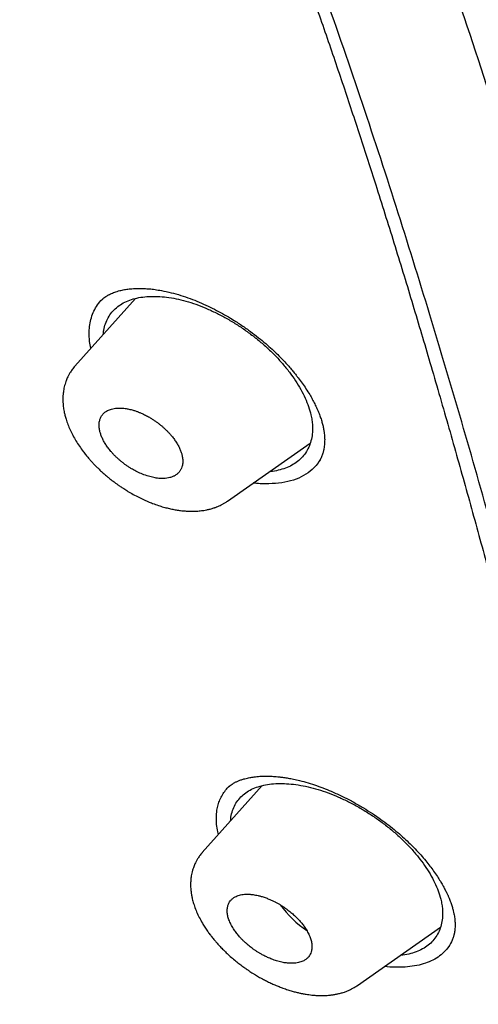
# Model space of a CAD drawing. Header units: millimetres. Extents: x 8 to 601, y 12 to 948.
# Tile 31 of 125: x 529 to 538, y 346 to 365. Entities that reach past the tile are written whole.
import ezdxf

# ---------------------------------------------------------------- set-up
doc = ezdxf.new("R2010")
doc.units = ezdxf.units.MM

msp = doc.modelspace()

# ---------------------------------------------------------------- linework, layer by layer
at = {"color": 7, "linetype": 'Continuous', "lineweight": 30}
for p, q in [((531.035, 359.298), (529.876, 358.005)), ((530.408, 359.284), (530.399, 359.276)), ((530.431, 359.306), (530.444, 359.317)), ((529.877, 358.004), (529.88, 358.008)), ((532.797, 355.424), (534.375, 356.529)), ((532.796, 355.426), (532.795, 355.425)), ((533.459, 349.986), (532.311, 348.706)), ((532.822, 349.965), (532.812, 349.957)), ((535.28, 346.167), (536.866, 347.277)), ((535.279, 346.169), (535.277, 346.168))]:
    msp.add_line(p, q, dxfattribs=at)
msp.add_arc((535.444, 348.888), 2.022, 215.7406, 235.8937, dxfattribs=at)
for points, knots in [([(546.31, 319.917), (546.414, 320.603), (546.621, 321.969), (546.63, 324.249), (546.489, 326.623), (546.21, 329.082), (545.791, 331.861), (545.206, 334.973), (544.448, 338.418), (543.505, 342.325), (542.383, 346.691), (541.162, 351.491), (539.875, 356.343), (538.436, 361.307), (537.042, 365.565), (535.764, 369.067), (534.688, 371.764), (533.463, 374.538), (532.048, 377.395), (530.493, 380.167), (528.807, 382.82), (527.026, 385.31), (525.063, 387.733), (522.988, 390.04), (520.858, 392.223), (518.345, 394.629), (515.447, 397.208), (512.175, 399.906), (508.912, 402.43), (505.667, 404.796), (502.447, 406.995), (499.265, 409.024), (496.13, 410.904), (493.032, 412.693), (489.945, 414.469), (486.867, 416.174), (483.815, 417.75), (480.813, 419.147), (477.885, 420.345), (475.044, 421.346), (472.303, 422.114), (469.989, 422.546), (468.089, 422.689), (466.567, 422.614), (465.194, 422.297), (464.031, 421.679), (463.132, 420.734), (462.45, 419.448), (461.999, 417.891), (461.884, 416.638), (461.829, 416.041)], [0, 0, 0, 0, 0.019898, 0.0396, 0.059164, 0.078622, 0.098012, 0.12334, 0.148581, 0.17373, 0.20787, 0.241963, 0.276211, 0.310624, 0.345209, 0.362608, 0.380134, 0.39781, 0.415671, 0.433755, 0.448995, 0.464411, 0.479836, 0.49507, 0.51012, 0.525029, 0.547188, 0.569187, 0.591087, 0.612948, 0.634795, 0.656565, 0.678193, 0.699626, 0.721058, 0.742686, 0.764457, 0.7863, 0.808166, 0.830063, 0.852062, 0.874222, 0.88913, 0.904182, 0.919413, 0.934843, 0.95025, 0.965501, 0.983579, 1, 1, 1, 1]), ([(544.101, 319.878), (544.186, 320.426), (544.357, 321.522), (544.405, 323.329), (544.343, 325.217), (544.175, 327.181), (543.925, 329.2), (543.545, 331.658), (542.994, 334.581), (542.241, 337.983), (541.364, 341.596), (540.38, 345.404), (539.346, 349.383), (538.284, 353.383), (537.143, 357.436), (535.878, 361.565), (534.681, 365.084), (533.614, 367.955), (532.744, 370.143), (531.787, 372.367), (530.725, 374.631), (529.537, 376.933), (528.317, 379.071), (527.089, 381.024), (525.891, 382.779), (524.595, 384.513), (523.059, 386.396), (521.273, 388.395), (519.254, 390.481), (517.052, 392.606), (514.679, 394.755), (512.145, 396.911), (509.6, 398.956), (507.056, 400.902), (504.307, 402.905), (501.364, 404.924), (498.239, 406.927), (495.143, 408.789), (492.07, 410.567), (489.007, 412.327), (485.964, 414.006), (482.962, 415.547), (480.214, 416.816), (477.723, 417.839), (475.479, 418.657), (473.301, 419.335), (471.201, 419.853), (469.312, 420.167), (467.644, 420.277), (466.197, 420.191), (465.011, 419.908), (464.08, 419.45), (463.376, 418.869), (462.806, 418.135), (462.314, 417.174), (461.937, 415.959), (461.7, 414.479), (461.609, 412.881), (461.637, 411.193), (461.761, 409.436), (462.028, 407.026), (462.513, 403.918), (463.277, 400.079), (464.173, 396.167), (465.154, 392.214), (466.166, 388.247), (467.144, 384.488), (468.132, 380.902), (469.144, 377.483), (470.265, 374.006), (471.363, 370.901), (472.399, 368.189), (473.336, 365.891), (474.36, 363.556), (475.474, 361.184), (476.317, 359.572), (476.739, 358.765)], [0, 0, 0, 0, 0.011709, 0.0234, 0.035079, 0.046745, 0.058401, 0.070053, 0.08835, 0.106637, 0.124908, 0.145647, 0.166375, 0.187119, 0.207887, 0.228673, 0.249479, 0.259892, 0.270315, 0.28075, 0.291198, 0.301658, 0.31213, 0.319994, 0.327864, 0.335737, 0.343609, 0.354092, 0.364563, 0.37502, 0.38755, 0.400066, 0.41258, 0.425091, 0.437599, 0.45323, 0.468841, 0.484431, 0.499999, 0.515569, 0.531166, 0.546782, 0.562408, 0.574915, 0.587424, 0.599934, 0.612454, 0.624987, 0.635443, 0.645912, 0.656393, 0.664263, 0.672136, 0.680006, 0.687871, 0.698343, 0.708803, 0.71925, 0.729685, 0.740108, 0.750521, 0.771326, 0.792113, 0.81288, 0.833624, 0.854353, 0.875091, 0.892532, 0.909986, 0.927451, 0.944927, 0.955919, 0.966921, 0.977933, 0.988958, 1, 1, 1, 1]), ([(492.139, 410.008), (492.234, 409.953), (492.422, 409.845), (492.696, 409.687), (492.957, 409.536), (493.206, 409.392), (493.44, 409.256), (493.66, 409.128), (493.867, 409.008), (494.06, 408.895), (494.243, 408.789), (494.413, 408.689), (494.572, 408.596), (494.718, 408.51), (494.853, 408.431), (494.981, 408.356), (495.107, 408.282), (495.37, 408.127), (495.773, 407.888), (496.32, 407.562), (497.019, 407.141), (497.867, 406.625), (498.864, 406.006), (499.696, 405.478), (500.363, 405.047), (500.865, 404.719), (501.373, 404.384), (501.889, 404.04), (502.417, 403.683), (502.834, 403.399), (503.136, 403.191), (503.319, 403.064), (503.504, 402.936), (503.691, 402.806), (503.88, 402.674), (504.068, 402.543), (504.251, 402.413), (504.429, 402.288), (504.598, 402.168), (504.758, 402.054), (504.907, 401.947), (505.044, 401.849), (505.175, 401.755), (505.313, 401.655), (505.465, 401.545), (505.636, 401.422), (505.817, 401.29), (506.009, 401.149), (506.212, 401), (506.519, 400.775), (506.923, 400.476), (507.399, 400.119), (507.85, 399.778), (508.279, 399.451), (508.706, 399.123), (509.276, 398.682), (509.987, 398.123), (510.668, 397.579), (511.179, 397.167), (511.523, 396.887), (511.876, 396.597), (512.185, 396.342), (512.449, 396.123), (512.663, 395.944), (512.875, 395.766), (513.079, 395.594), (513.268, 395.433), (513.442, 395.285), (513.601, 395.15), (513.745, 395.026), (513.881, 394.91), (514.017, 394.792), (514.163, 394.665), (514.323, 394.526), (514.5, 394.372), (514.695, 394.201), (514.905, 394.016), (515.195, 393.759), (515.556, 393.437), (515.978, 393.055), (516.386, 392.682), (516.784, 392.314), (517.175, 391.949), (517.622, 391.527), (518.125, 391.045), (518.683, 390.501), (519.238, 389.951), (519.789, 389.394), (520.336, 388.83), (520.839, 388.301), (521.299, 387.807), (521.718, 387.349), (522.133, 386.888), (522.543, 386.421), (522.95, 385.951), (523.345, 385.483), (523.729, 385.02), (524.1, 384.561), (524.464, 384.1), (524.823, 383.637), (525.175, 383.171), (525.523, 382.701), (525.869, 382.224), (526.155, 381.819), (526.383, 381.49), (526.555, 381.24), (526.722, 380.994), (526.88, 380.759), (527.026, 380.539), (527.159, 380.336), (527.27, 380.165), (527.36, 380.026), (527.432, 379.914), (527.503, 379.804), (527.576, 379.689), (527.655, 379.564), (527.742, 379.426), (527.835, 379.276), (527.941, 379.105), (528.059, 378.912), (528.188, 378.698), (528.321, 378.477), (528.478, 378.212), (528.654, 377.912), (528.858, 377.558), (529.065, 377.193), (529.275, 376.818), (529.498, 376.411), (529.735, 375.972), (529.984, 375.5), (530.223, 375.036), (530.489, 374.511), (530.779, 373.924), (531.091, 373.274), (531.394, 372.627), (531.688, 371.981), (531.912, 371.476), (532.073, 371.109), (532.172, 370.879), (532.272, 370.647), (532.371, 370.414), (532.47, 370.179), (532.567, 369.947), (532.66, 369.72), (532.746, 369.51), (532.825, 369.317), (532.896, 369.14), (532.964, 368.972), (533.028, 368.812), (533.09, 368.656), (533.153, 368.496), (533.223, 368.317), (533.301, 368.117), (533.387, 367.894), (533.478, 367.658), (533.57, 367.414), (533.663, 367.167), (533.797, 366.81), (533.967, 366.346), (534.167, 365.795), (534.354, 365.267), (534.53, 364.766), (534.7, 364.273), (534.866, 363.786), (535.082, 363.145), (535.344, 362.351), (535.668, 361.347), (536, 360.288), (536.339, 359.176), (536.675, 358.044), (537.008, 356.891), (537.339, 355.718), (537.662, 354.55), (537.977, 353.387), (538.354, 351.97), (538.789, 350.301), (539.283, 348.381), (539.675, 346.852), (539.968, 345.712), (540.161, 344.96), (540.353, 344.21), (540.544, 343.459), (540.734, 342.705), (540.888, 342.093), (541.005, 341.619), (541.088, 341.285), (541.172, 340.943), (541.241, 340.659), (541.295, 340.435), (541.335, 340.273), (541.373, 340.113), (541.41, 339.959), (541.445, 339.815), (541.476, 339.684), (541.504, 339.566), (541.529, 339.46), (541.552, 339.363), (541.574, 339.27), (541.596, 339.175), (541.619, 339.077), (541.644, 338.973), (541.67, 338.863), (541.697, 338.747), (541.725, 338.626), (541.755, 338.496), (541.787, 338.358), (541.82, 338.212), (541.869, 337.998), (541.932, 337.723), (542.006, 337.393), (542.076, 337.075), (542.144, 336.77), (542.208, 336.473), (542.299, 336.051), (542.415, 335.5), (542.57, 334.741), (542.734, 333.907), (542.903, 333), (543.061, 332.101), (543.208, 331.21), (543.341, 330.327), (543.433, 329.654), (543.494, 329.183), (543.527, 328.912), (543.559, 328.642), (543.59, 328.372), (543.619, 328.101), (543.65, 327.794), (543.684, 327.448), (543.71, 327.145), (543.729, 326.915), (543.74, 326.766), (543.75, 326.624), (543.759, 326.498), (543.767, 326.387), (543.773, 326.289), (543.779, 326.197), (543.784, 326.113), (543.788, 326.032), (543.793, 325.945), (543.798, 325.848), (543.803, 325.738), (543.809, 325.618), (543.814, 325.489), (543.819, 325.351), (543.824, 325.205), (543.829, 325.055), (543.832, 324.905), (543.835, 324.757), (543.837, 324.611), (543.839, 324.409), (543.839, 324.153), (543.836, 323.845), (543.829, 323.538), (543.82, 323.288), (543.81, 323.092), (543.802, 322.953), (543.794, 322.813), (543.785, 322.692), (543.778, 322.595), (543.772, 322.523), (543.767, 322.459), (543.762, 322.404), (543.758, 322.358), (543.754, 322.321), (543.751, 322.29), (543.749, 322.259), (543.745, 322.225), (543.741, 322.184), (543.736, 322.139), (543.731, 322.085), (543.724, 322.023), (543.715, 321.95), (543.705, 321.866), (543.693, 321.773), (543.68, 321.669), (543.664, 321.556), (543.645, 321.433), (543.624, 321.3), (543.6, 321.158), (543.572, 321.008), (543.542, 320.851), (543.507, 320.686), (543.468, 320.513), (543.439, 320.396), (543.424, 320.336)], [0, 0, 0, 0, 0.002938, 0.005744, 0.008416, 0.010954, 0.01336, 0.015593, 0.017697, 0.019674, 0.021521, 0.023275, 0.024894, 0.026381, 0.027734, 0.029011, 0.030294, 0.031584, 0.037035, 0.042605, 0.048243, 0.05831, 0.068375, 0.07844, 0.083473, 0.088505, 0.093571, 0.098743, 0.104025, 0.109422, 0.111232, 0.113057, 0.114897, 0.116752, 0.118621, 0.120505, 0.122344, 0.12408, 0.125789, 0.127385, 0.128868, 0.130239, 0.131503, 0.132795, 0.134387, 0.136086, 0.137893, 0.139807, 0.141828, 0.143949, 0.14894, 0.153834, 0.158122, 0.162355, 0.166586, 0.170816, 0.179275, 0.187729, 0.191056, 0.194457, 0.197959, 0.201564, 0.203665, 0.205798, 0.20795, 0.209988, 0.211882, 0.213599, 0.215177, 0.216614, 0.217911, 0.219231, 0.22069, 0.222288, 0.224025, 0.225993, 0.228114, 0.230325, 0.234713, 0.23896, 0.243065, 0.247039, 0.250986, 0.254935, 0.260647, 0.26636, 0.272072, 0.277784, 0.283494, 0.289203, 0.293688, 0.298176, 0.302666, 0.307161, 0.311663, 0.316169, 0.320461, 0.324745, 0.329025, 0.333302, 0.337578, 0.341862, 0.346212, 0.350639, 0.352896, 0.355173, 0.357442, 0.359577, 0.361563, 0.363399, 0.365086, 0.366159, 0.367161, 0.368103, 0.369121, 0.370252, 0.371497, 0.372855, 0.374326, 0.37614, 0.378098, 0.380157, 0.382191, 0.385316, 0.388358, 0.391872, 0.395271, 0.398605, 0.403002, 0.407324, 0.411572, 0.415796, 0.421831, 0.427868, 0.433908, 0.439951, 0.446025, 0.448184, 0.450361, 0.452558, 0.454773, 0.457007, 0.459253, 0.461425, 0.463497, 0.465273, 0.466968, 0.468582, 0.470116, 0.471579, 0.473103, 0.474728, 0.47675, 0.47891, 0.481208, 0.483611, 0.486014, 0.488411, 0.494028, 0.499591, 0.504631, 0.509572, 0.51442, 0.519241, 0.524064, 0.533537, 0.54301, 0.554287, 0.565565, 0.576843, 0.588926, 0.60101, 0.613094, 0.625177, 0.63726, 0.657399, 0.677538, 0.697679, 0.70559, 0.713502, 0.721413, 0.729324, 0.737258, 0.74531, 0.748786, 0.752327, 0.755962, 0.759692, 0.761397, 0.763122, 0.764863, 0.766526, 0.768057, 0.769455, 0.770721, 0.771855, 0.772858, 0.773836, 0.774846, 0.775887, 0.776994, 0.77821, 0.779421, 0.780722, 0.782116, 0.7836, 0.785176, 0.786826, 0.790513, 0.794075, 0.797511, 0.800821, 0.804011, 0.807169, 0.814613, 0.822056, 0.832126, 0.842195, 0.852263, 0.862331, 0.872398, 0.882466, 0.885623, 0.88878, 0.891937, 0.895094, 0.898271, 0.901536, 0.905986, 0.910596, 0.912451, 0.914274, 0.915988, 0.91759, 0.918864, 0.920057, 0.921171, 0.922206, 0.923162, 0.924138, 0.92539, 0.926753, 0.928227, 0.929812, 0.931544, 0.933391, 0.935293, 0.937177, 0.939044, 0.940894, 0.942728, 0.94675, 0.950689, 0.954666, 0.958762, 0.960602, 0.962465, 0.964352, 0.966249, 0.967345, 0.968329, 0.969199, 0.969957, 0.970603, 0.971091, 0.971487, 0.971883, 0.97236, 0.972915, 0.97355, 0.974265, 0.975148, 0.976173, 0.977347, 0.97867, 0.980144, 0.981767, 0.983541, 0.985466, 0.987542, 0.989769, 0.992105, 0.994588, 0.997219, 1, 1, 1, 1]), ([(555.828, 328.728), (555.833, 328.756), (555.843, 328.808), (555.857, 328.881), (555.868, 328.942), (555.877, 328.993), (555.883, 329.032), (555.891, 329.075), (555.9, 329.129), (555.913, 329.209), (555.928, 329.305), (555.944, 329.412), (555.958, 329.515), (555.971, 329.607), (555.981, 329.685), (555.99, 329.757), (555.999, 329.828), (556.007, 329.9), (556.016, 329.972), (556.023, 330.039), (556.029, 330.099), (556.035, 330.157), (556.041, 330.22), (556.048, 330.29), (556.055, 330.368), (556.063, 330.453), (556.07, 330.54), (556.077, 330.623), (556.082, 330.694), (556.086, 330.754), (556.09, 330.811), (556.094, 330.872), (556.101, 330.974), (556.109, 331.113), (556.117, 331.282), (556.124, 331.445), (556.129, 331.602), (556.134, 331.755), (556.137, 331.896), (556.139, 332.028), (556.141, 332.152), (556.142, 332.28), (556.143, 332.413), (556.142, 332.55), (556.142, 332.667), (556.141, 332.757), (556.14, 332.819), (556.139, 332.874), (556.138, 332.929), (556.137, 332.987), (556.136, 333.053), (556.135, 333.125), (556.132, 333.215), (556.13, 333.321), (556.126, 333.438), (556.122, 333.551), (556.118, 333.65), (556.115, 333.733), (556.112, 333.804), (556.109, 333.874), (556.105, 333.949), (556.101, 334.032), (556.097, 334.122), (556.091, 334.218), (556.086, 334.317), (556.08, 334.409), (556.075, 334.492), (556.071, 334.566), (556.066, 334.64), (556.061, 334.715), (556.056, 334.79), (556.051, 334.861), (556.046, 334.926), (556.042, 334.98), (556.039, 335.026), (556.036, 335.063), (556.033, 335.096), (556.031, 335.128), (556.028, 335.168), (556.023, 335.221), (556.018, 335.289), (556.012, 335.366), (556.005, 335.448), (555.995, 335.556), (555.984, 335.686), (555.97, 335.835), (555.957, 335.977), (555.943, 336.117), (555.931, 336.233), (555.922, 336.325), (555.915, 336.389), (555.909, 336.447), (555.903, 336.497), (555.898, 336.544), (555.893, 336.589), (555.888, 336.639), (555.882, 336.693), (555.875, 336.753), (555.868, 336.821), (555.859, 336.895), (555.85, 336.976), (555.839, 337.065), (555.828, 337.164), (555.815, 337.273), (555.8, 337.392), (555.786, 337.505), (555.773, 337.611), (555.76, 337.706), (555.747, 337.806), (555.735, 337.899), (555.725, 337.977), (555.717, 338.035), (555.711, 338.078), (555.706, 338.114), (555.701, 338.152), (555.695, 338.2), (555.686, 338.26), (555.676, 338.332), (555.665, 338.416), (555.651, 338.512), (555.632, 338.649), (555.607, 338.819), (555.578, 339.014), (555.549, 339.204), (555.521, 339.387), (555.493, 339.565), (555.467, 339.733), (555.441, 339.894), (555.419, 340.026), (555.402, 340.129), (555.39, 340.202), (555.379, 340.267), (555.37, 340.322), (555.362, 340.369), (555.355, 340.413), (555.346, 340.464), (555.336, 340.525), (555.323, 340.598), (555.309, 340.682), (555.293, 340.776), (555.267, 340.925), (555.231, 341.128), (555.185, 341.382), (555.139, 341.637), (555.097, 341.864), (555.059, 342.064), (555.026, 342.236), (554.994, 342.403), (554.964, 342.561), (554.936, 342.704), (554.912, 342.823), (554.892, 342.922), (554.877, 343.002), (554.863, 343.072), (554.85, 343.132), (554.84, 343.184), (554.829, 343.239), (554.815, 343.306), (554.798, 343.392), (554.777, 343.494), (554.753, 343.61), (554.726, 343.742), (554.696, 343.886), (554.664, 344.039), (554.63, 344.2), (554.594, 344.367), (554.557, 344.54), (554.519, 344.717), (554.471, 344.937), (554.413, 345.202), (554.344, 345.514), (554.283, 345.783), (554.233, 346.004), (554.195, 346.171), (554.157, 346.334), (554.121, 346.488), (554.087, 346.634), (554.058, 346.758), (554.034, 346.861), (554.014, 346.945), (553.996, 347.025), (553.978, 347.1), (553.962, 347.168), (553.948, 347.226), (553.938, 347.27), (553.93, 347.301), (553.926, 347.32), (553.922, 347.336), (553.918, 347.352), (553.911, 347.381), (553.901, 347.424), (553.887, 347.483), (553.87, 347.551), (553.852, 347.628), (553.831, 347.716), (553.806, 347.821), (553.776, 347.945), (553.74, 348.09), (553.701, 348.25), (553.659, 348.421), (553.616, 348.599), (553.506, 349.041), (553.329, 349.747), (553.121, 350.561), (552.95, 351.219), (552.82, 351.721), (552.687, 352.223), (552.555, 352.724), (552.423, 353.217), (552.294, 353.699), (552.169, 354.166), (552.047, 354.617), (551.929, 355.053), (551.814, 355.477), (551.725, 355.807), (551.661, 356.042), (551.622, 356.184), (551.588, 356.312), (551.556, 356.427), (551.529, 356.528), (551.505, 356.616), (551.485, 356.691), (551.468, 356.752), (551.454, 356.801), (551.443, 356.845), (551.43, 356.891), (551.415, 356.946), (551.396, 357.017), (551.37, 357.109), (551.339, 357.224), (551.305, 357.349), (551.268, 357.483), (551.229, 357.626), (551.186, 357.783), (551.14, 357.952), (551.09, 358.134), (551.039, 358.32), (550.988, 358.507), (550.937, 358.692), (550.885, 358.88), (550.833, 359.068), (550.782, 359.254), (550.709, 359.519), (550.614, 359.863), (550.49, 360.307), (550.362, 360.766), (550.23, 361.239), (550.097, 361.709), (549.965, 362.177), (549.833, 362.641), (549.704, 363.09), (549.578, 363.525), (549.444, 363.985), (549.303, 364.468), (549.153, 364.974), (549.006, 365.468), (548.883, 365.875), (548.785, 366.199), (548.711, 366.442), (548.637, 366.682), (548.564, 366.919), (548.491, 367.157), (548.408, 367.423), (548.314, 367.722), (548.209, 368.057), (548.098, 368.406), (547.982, 368.768), (547.86, 369.144), (547.736, 369.526), (547.608, 369.913), (547.478, 370.306), (547.342, 370.712), (547.2, 371.13), (547.052, 371.562), (546.898, 372.006), (546.737, 372.463), (546.57, 372.934), (546.396, 373.418), (546.219, 373.906), (546.039, 374.392), (545.862, 374.867), (545.685, 375.332), (545.507, 375.795), (545.328, 376.255), (545.148, 376.712), (544.97, 377.158), (544.793, 377.593), (544.619, 378.017), (544.447, 378.43), (544.276, 378.834), (544.106, 379.23), (543.938, 379.617), (543.801, 379.929), (543.694, 380.168), (543.619, 380.338), (543.543, 380.505), (543.47, 380.667), (543.394, 380.834), (543.318, 381.001), (543.242, 381.166), (543.173, 381.313), (543.113, 381.444), (543.066, 381.544), (543.032, 381.616), (543.008, 381.666), (542.988, 381.71), (542.971, 381.745), (542.958, 381.772), (542.946, 381.797), (542.93, 381.831), (542.907, 381.881), (542.875, 381.947), (542.835, 382.031), (542.787, 382.131), (542.731, 382.248), (542.668, 382.378), (542.601, 382.517), (542.533, 382.657), (542.442, 382.843), (542.327, 383.075), (542.191, 383.348), (542.06, 383.606), (541.937, 383.849), (541.82, 384.077), (541.705, 384.297), (541.592, 384.512), (541.478, 384.729), (541.351, 384.967), (541.21, 385.23), (541.053, 385.518), (540.887, 385.819), (540.713, 386.132), (540.528, 386.459), (540.334, 386.797), (540.13, 387.149), (539.931, 387.486), (539.739, 387.808), (539.555, 388.111), (539.368, 388.416), (539.173, 388.729), (538.975, 389.045), (538.773, 389.361), (538.58, 389.66), (538.395, 389.943), (538.219, 390.208), (538.053, 390.455), (537.897, 390.686), (537.751, 390.9), (537.636, 391.066), (537.553, 391.185), (537.502, 391.259), (537.458, 391.321), (537.424, 391.371), (537.4, 391.405), (537.384, 391.427), (537.376, 391.439), (537.367, 391.451), (537.354, 391.47), (537.333, 391.5), (537.303, 391.542), (537.264, 391.597), (537.213, 391.669), (537.149, 391.759), (537.071, 391.868), (536.981, 391.994), (536.878, 392.137), (536.762, 392.296), (536.634, 392.471), (536.492, 392.663), (536.336, 392.872), (536.167, 393.097), (535.983, 393.338), (535.785, 393.595), (535.572, 393.868), (535.345, 394.157), (535.188, 394.353), (535.107, 394.454)], [0, 0, 0, 0, 0.0015644, 0.0029189, 0.0040635, 0.0049984, 0.0057235, 0.0062401, 0.0073827, 0.0087578, 0.0106336, 0.0126187, 0.0147055, 0.0162809, 0.0177082, 0.0189871, 0.0202305, 0.0215505, 0.0229209, 0.0241464, 0.0251872, 0.0261754, 0.0273064, 0.0285818, 0.0299859, 0.03151, 0.033154, 0.0346832, 0.0359646, 0.0369785, 0.037898, 0.0389875, 0.0402497, 0.0433312, 0.0463579, 0.0492644, 0.0520143, 0.0546793, 0.0573277, 0.0594539, 0.0616281, 0.0638539, 0.0661547, 0.0685572, 0.0710176, 0.0722039, 0.0732642, 0.0741986, 0.0750855, 0.0760909, 0.0772203, 0.0784736, 0.0798206, 0.0819013, 0.0839186, 0.085872, 0.0876791, 0.0889777, 0.0901455, 0.0912893, 0.0925711, 0.0939926, 0.0955247, 0.0971878, 0.0988951, 0.1006094, 0.1018605, 0.1031154, 0.104374, 0.1056362, 0.1069022, 0.1081501, 0.1092644, 0.1101536, 0.1109162, 0.1115524, 0.1120622, 0.1125479, 0.1131706, 0.1141011, 0.1152315, 0.1165618, 0.1179853, 0.1193745, 0.1220029, 0.1244986, 0.1268303, 0.1291612, 0.1315129, 0.1326286, 0.133729, 0.1347047, 0.1355394, 0.1362332, 0.1370199, 0.137805, 0.1387015, 0.1397095, 0.1408288, 0.1420596, 0.1434017, 0.1448661, 0.1464955, 0.1482942, 0.150262, 0.1523988, 0.1539017, 0.1554782, 0.1571283, 0.1588411, 0.1600274, 0.160976, 0.1616868, 0.16216, 0.1627505, 0.1635343, 0.1645173, 0.1656994, 0.1670806, 0.1686609, 0.1704401, 0.1737903, 0.1769777, 0.1800025, 0.1830629, 0.1859369, 0.1886421, 0.1912534, 0.1937796, 0.1950329, 0.1962499, 0.1973167, 0.1982084, 0.1989251, 0.199574, 0.2003546, 0.2013706, 0.2025515, 0.2038971, 0.2054074, 0.2070824, 0.211131, 0.2152041, 0.219291, 0.2233919, 0.2261336, 0.2288814, 0.2316124, 0.2341368, 0.2364131, 0.2384412, 0.2398606, 0.241127, 0.2422403, 0.2431997, 0.2440052, 0.2446836, 0.2458209, 0.2471963, 0.2488098, 0.2506613, 0.2527507, 0.2550779, 0.2574845, 0.2600458, 0.2626896, 0.2654158, 0.2682242, 0.2711148, 0.2758231, 0.2807342, 0.285848, 0.2884808, 0.2911477, 0.2937095, 0.2961346, 0.2984231, 0.3005751, 0.3019475, 0.303258, 0.3045066, 0.3056934, 0.3067979, 0.3077086, 0.3084086, 0.3088552, 0.3091343, 0.309338, 0.3095943, 0.3099039, 0.3106675, 0.3116369, 0.3126764, 0.3138799, 0.3152475, 0.3167791, 0.3188161, 0.3210855, 0.323587, 0.3263157, 0.3291189, 0.331925, 0.3470083, 0.3621778, 0.3699512, 0.3777476, 0.3855665, 0.3933968, 0.4010827, 0.4085746, 0.4158726, 0.4228368, 0.4296153, 0.4362085, 0.4426185, 0.4450276, 0.4472318, 0.4492277, 0.4510153, 0.4525946, 0.4539656, 0.4551281, 0.4560866, 0.4568148, 0.457439, 0.4581356, 0.4589805, 0.4599736, 0.4614982, 0.4632771, 0.4653104, 0.4673406, 0.4695731, 0.4720078, 0.4746447, 0.4774839, 0.4805255, 0.48331, 0.4862372, 0.4891814, 0.4920992, 0.4949909, 0.4978564, 0.5045066, 0.5110097, 0.5185596, 0.5259005, 0.5330321, 0.5404406, 0.5476082, 0.5545345, 0.5612253, 0.5677574, 0.5757328, 0.5834971, 0.5910501, 0.5983915, 0.6021525, 0.6058553, 0.6094999, 0.6130864, 0.6166546, 0.6203345, 0.6251941, 0.6302509, 0.6355049, 0.6409564, 0.6466054, 0.652452, 0.6581458, 0.6640156, 0.6700615, 0.6762838, 0.6826827, 0.68926, 0.6960162, 0.7029497, 0.7100585, 0.7173339, 0.7244232, 0.7313508, 0.7381147, 0.7447131, 0.7514768, 0.7580628, 0.7644719, 0.7707043, 0.7767604, 0.782635, 0.7883265, 0.7939813, 0.7994468, 0.8047243, 0.8071474, 0.8095284, 0.8118669, 0.8141553, 0.8163164, 0.8188525, 0.8211485, 0.8232039, 0.8250186, 0.8265924, 0.8273552, 0.828045, 0.8286618, 0.8291854, 0.8294823, 0.8297799, 0.8302475, 0.8308875, 0.8318241, 0.8329834, 0.8343657, 0.8359712, 0.8378002, 0.8397511, 0.8416739, 0.8435672, 0.8474384, 0.85118, 0.8547918, 0.8580011, 0.8611001, 0.8640887, 0.8669688, 0.8698804, 0.8729094, 0.8766306, 0.8805153, 0.8845633, 0.888774, 0.8931467, 0.8976805, 0.9023743, 0.9072379, 0.9111858, 0.9152475, 0.9193629, 0.9233404, 0.927747, 0.9319383, 0.9359097, 0.9396612, 0.9431954, 0.9464568, 0.9495118, 0.952361, 0.9550049, 0.9561333, 0.9571259, 0.9579514, 0.9586095, 0.9590998, 0.959321, 0.9594766, 0.9595844, 0.9598162, 0.9602154, 0.960782, 0.9615163, 0.9624186, 0.9636561, 0.9651143, 0.9667942, 0.9686963, 0.9708205, 0.9731678, 0.9757391, 0.9785356, 0.9815588, 0.9848091, 0.9882799, 0.991969, 0.9958759, 1, 1, 1, 1]), ([(530.396, 359.279), (530.408, 359.289), (530.43, 359.307), (530.463, 359.331), (530.492, 359.349), (530.516, 359.363), (530.544, 359.377), (530.577, 359.393), (530.617, 359.409), (530.66, 359.425), (530.707, 359.44), (530.755, 359.452), (530.8, 359.462), (530.845, 359.47), (530.891, 359.476), (530.941, 359.482), (530.995, 359.486), (531.056, 359.489), (531.127, 359.49), (531.209, 359.487), (531.303, 359.481), (531.412, 359.469), (531.491, 359.455), (531.532, 359.448)], [0, 0, 0, 0, 0.057115, 0.105226, 0.144323, 0.174389, 0.199471, 0.244642, 0.287379, 0.332042, 0.381135, 0.426239, 0.466302, 0.503356, 0.542583, 0.582663, 0.624254, 0.669858, 0.722434, 0.780913, 0.846408, 0.919409, 1, 1, 1, 1]), ([(530.182, 358.346), (530.173, 358.388), (530.15, 358.497), (530.146, 358.647), (530.158, 358.799), (530.188, 358.932), (530.237, 359.06), (530.308, 359.177), (530.368, 359.256), (530.411, 359.29), (530.416, 359.294)], [0, 0, 0, 0, 0.1076987, 0.2754974, 0.4067982, 0.542808, 0.6835565, 0.8290705, 0.979408, 1, 1, 1, 1]), ([(530.419, 358.61), (530.421, 358.636), (530.427, 358.709), (530.459, 358.816), (530.51, 358.932), (530.58, 359.034), (530.668, 359.123), (530.771, 359.197), (530.891, 359.256), (531.025, 359.299), (531.172, 359.327), (531.33, 359.339), (531.498, 359.336), (531.674, 359.317), (531.857, 359.284), (532.045, 359.234), (532.237, 359.17), (532.431, 359.091), (532.625, 358.999), (532.818, 358.894), (533.008, 358.778), (533.193, 358.65), (533.371, 358.513), (533.541, 358.367), (533.7, 358.213), (533.846, 358.053), (533.979, 357.89), (534.096, 357.724), (534.197, 357.558), (534.281, 357.392), (534.347, 357.229), (534.387, 357.088), (534.41, 356.969), (534.42, 356.869), (534.421, 356.758), (534.408, 356.636), (534.374, 356.51), (534.321, 356.394), (534.25, 356.29), (534.162, 356.2), (534.057, 356.124), (533.936, 356.064), (533.801, 356.019), (533.689, 355.994), (533.618, 355.988), (533.602, 355.987)], [0, 0, 0, 0, 0.014043, 0.038517, 0.062984, 0.087429, 0.111838, 0.136204, 0.160567, 0.184972, 0.209422, 0.233907, 0.258407, 0.282898, 0.307365, 0.331799, 0.356222, 0.380658, 0.405111, 0.429581, 0.454066, 0.478573, 0.503116, 0.52773, 0.552358, 0.576928, 0.601458, 0.625948, 0.650397, 0.674801, 0.69917, 0.723525, 0.739768, 0.756016, 0.772278, 0.796701, 0.821162, 0.845646, 0.870135, 0.894611, 0.919068, 0.94349, 0.967885, 0.992281, 1, 1, 1, 1]), ([(531.532, 359.448), (531.593, 359.436), (531.714, 359.411), (531.898, 359.358), (532.077, 359.297), (532.252, 359.228), (532.42, 359.152), (532.582, 359.072), (532.737, 358.988), (532.899, 358.892), (533.065, 358.785), (533.233, 358.667), (533.386, 358.551), (533.522, 358.438), (533.644, 358.329), (533.751, 358.227), (533.845, 358.131), (533.926, 358.044), (533.996, 357.966), (534.054, 357.896), (534.103, 357.836), (534.158, 357.765), (534.222, 357.678), (534.296, 357.57), (534.361, 357.467), (534.417, 357.37), (534.463, 357.282), (534.507, 357.19), (534.545, 357.101), (534.576, 357.014), (534.601, 356.933), (534.621, 356.855), (534.635, 356.782), (534.644, 356.719), (534.649, 356.667), (534.652, 356.62), (534.652, 356.574), (534.65, 356.525), (534.645, 356.474), (534.639, 356.429), (534.631, 356.393), (534.624, 356.365), (534.616, 356.335), (534.605, 356.303), (534.592, 356.269), (534.575, 356.233), (534.553, 356.193), (534.535, 356.166), (534.526, 356.152)], [0, 0, 0, 0, 0.036965, 0.072668, 0.107131, 0.140363, 0.172362, 0.203127, 0.232655, 0.260942, 0.296727, 0.330315, 0.361713, 0.390873, 0.417792, 0.44248, 0.464941, 0.485173, 0.503176, 0.518949, 0.532493, 0.544002, 0.567053, 0.591401, 0.617029, 0.636889, 0.657092, 0.677934, 0.70083, 0.720741, 0.741111, 0.761171, 0.780911, 0.799032, 0.812302, 0.825287, 0.839845, 0.855631, 0.872273, 0.888699, 0.900016, 0.909301, 0.920042, 0.933127, 0.945852, 0.961246, 0.979299, 1, 1, 1, 1]), ([(529.879, 358.007), (529.86, 357.984), (529.824, 357.941), (529.783, 357.878), (529.754, 357.827), (529.732, 357.783), (529.715, 357.743), (529.7, 357.703), (529.686, 357.658), (529.673, 357.608), (529.662, 357.557), (529.655, 357.51), (529.65, 357.462), (529.646, 357.409), (529.646, 357.348), (529.649, 357.288), (529.654, 357.234), (529.661, 357.184), (529.67, 357.13), (529.685, 357.064), (529.708, 356.983), (529.741, 356.889), (529.784, 356.786), (529.836, 356.681), (529.895, 356.576), (529.962, 356.473), (530.026, 356.383), (530.084, 356.308), (530.134, 356.248), (530.182, 356.193), (530.228, 356.142), (530.276, 356.093), (530.327, 356.043), (530.385, 355.987), (530.445, 355.934), (530.505, 355.883), (530.557, 355.841), (530.604, 355.805), (530.639, 355.779), (530.665, 355.76), (530.694, 355.739), (530.734, 355.711), (530.795, 355.67), (530.873, 355.621), (530.967, 355.565), (531.07, 355.51), (531.173, 355.459), (531.269, 355.416), (531.369, 355.376), (531.469, 355.341), (531.568, 355.31), (531.66, 355.286), (531.748, 355.267), (531.834, 355.252), (531.919, 355.24), (532.006, 355.233), (532.1, 355.229), (532.183, 355.231), (532.249, 355.236), (532.297, 355.241), (532.345, 355.247), (532.4, 355.257), (532.452, 355.269), (532.496, 355.282), (532.528, 355.291), (532.553, 355.3), (532.574, 355.308), (532.596, 355.316), (532.623, 355.327), (532.658, 355.343), (532.699, 355.364), (532.747, 355.391), (532.78, 355.412), (532.797, 355.424)], [0, 0, 0, 0, 0.019499, 0.036449, 0.050839, 0.062694, 0.072033, 0.080449, 0.091573, 0.104524, 0.116405, 0.126987, 0.136326, 0.149124, 0.163075, 0.177389, 0.189237, 0.198415, 0.210624, 0.225461, 0.24292, 0.265518, 0.28869, 0.312024, 0.33553, 0.359215, 0.382043, 0.397663, 0.412009, 0.425096, 0.437237, 0.449513, 0.462029, 0.476025, 0.49255, 0.504969, 0.517808, 0.528274, 0.536074, 0.541217, 0.545446, 0.554744, 0.567622, 0.584081, 0.604127, 0.626224, 0.647094, 0.666632, 0.684844, 0.707062, 0.726922, 0.745274, 0.763201, 0.780676, 0.798022, 0.81557, 0.835433, 0.857474, 0.869009, 0.878743, 0.888686, 0.901036, 0.915748, 0.924487, 0.931849, 0.937826, 0.942532, 0.946938, 0.953391, 0.961904, 0.972493, 0.985182, 1, 1, 1, 1]), ([(531.284, 355.898), (531.317, 355.889), (531.385, 355.87), (531.481, 355.857), (531.565, 355.855), (531.635, 355.861), (531.694, 355.873), (531.748, 355.891), (531.797, 355.915), (531.841, 355.947), (531.877, 355.985), (531.905, 356.029), (531.927, 356.081), (531.94, 356.144), (531.94, 356.217), (531.929, 356.288), (531.91, 356.356), (531.885, 356.419), (531.853, 356.485), (531.813, 356.551), (531.767, 356.618), (531.72, 356.677), (531.674, 356.729), (531.632, 356.772), (531.589, 356.813), (531.546, 356.851), (531.502, 356.888), (531.455, 356.924), (531.406, 356.959), (531.354, 356.993), (531.295, 357.029), (531.224, 357.068), (531.164, 357.096), (531.12, 357.115), (531.095, 357.125), (531.07, 357.135), (531.045, 357.144), (531.018, 357.153), (530.973, 357.167), (530.912, 357.182), (530.844, 357.195), (530.794, 357.2), (530.758, 357.203), (530.738, 357.203), (530.726, 357.203), (530.721, 357.203), (530.716, 357.203), (530.712, 357.203), (530.709, 357.203), (530.688, 357.202), (530.65, 357.199), (530.6, 357.191), (530.556, 357.178), (530.517, 357.163), (530.477, 357.142), (530.438, 357.113), (530.401, 357.075), (530.374, 357.032), (530.352, 356.98), (530.339, 356.917), (530.338, 356.843), (530.349, 356.772), (530.368, 356.704), (530.393, 356.64), (530.425, 356.574), (530.464, 356.507), (530.511, 356.44), (530.558, 356.381), (530.603, 356.33), (530.644, 356.286), (530.687, 356.246), (530.73, 356.207), (530.774, 356.171), (530.821, 356.134), (530.87, 356.099), (530.921, 356.065), (530.986, 356.026), (531.069, 355.981), (531.173, 355.934), (531.245, 355.91), (531.284, 355.898)], [0, 0, 0, 0, 0.020888, 0.041777, 0.062668, 0.07821, 0.093811, 0.109473, 0.125198, 0.142028, 0.158501, 0.174624, 0.190402, 0.210909, 0.230831, 0.250186, 0.265192, 0.280356, 0.295687, 0.311195, 0.326887, 0.342771, 0.353474, 0.364268, 0.375156, 0.38483, 0.394799, 0.405064, 0.415626, 0.426485, 0.437642, 0.452481, 0.469382, 0.474152, 0.479064, 0.484117, 0.489312, 0.494649, 0.500128, 0.517483, 0.532063, 0.543868, 0.550899, 0.556369, 0.557845, 0.559148, 0.560276, 0.561232, 0.562013, 0.562621, 0.576425, 0.589575, 0.602073, 0.61392, 0.625116, 0.641949, 0.658426, 0.674552, 0.690333, 0.71084, 0.730759, 0.750107, 0.765236, 0.78049, 0.795878, 0.811406, 0.827085, 0.842921, 0.853573, 0.864301, 0.875106, 0.884803, 0.894784, 0.90505, 0.915603, 0.926443, 0.937572, 0.955709, 0.976518, 1, 1, 1, 1]), ([(534.573, 356.231), (534.553, 356.197), (534.509, 356.122), (534.404, 356.011), (534.255, 355.905), (534.059, 355.821), (533.835, 355.769), (533.586, 355.752), (533.403, 355.753), (533.301, 355.77), (533.293, 355.771)], [0, 0, 0, 0, 0.094466, 0.210252, 0.36468, 0.519685, 0.675251, 0.831124, 0.986964, 1, 1, 1, 1]), ([(532.812, 349.961), (532.823, 349.971), (532.845, 349.989), (532.878, 350.012), (532.906, 350.029), (532.931, 350.043), (532.962, 350.059), (533.005, 350.078), (533.06, 350.099), (533.118, 350.117), (533.171, 350.13), (533.218, 350.14), (533.261, 350.147), (533.306, 350.153), (533.357, 350.159), (533.417, 350.164), (533.484, 350.167), (533.554, 350.167), (533.618, 350.165), (533.675, 350.162), (533.73, 350.158), (533.795, 350.152), (533.871, 350.142), (533.959, 350.128), (534.06, 350.109), (534.133, 350.092), (534.171, 350.083)], [0, 0, 0, 0, 0.052104, 0.095166, 0.129204, 0.15492, 0.179407, 0.229026, 0.283969, 0.336108, 0.378964, 0.413971, 0.446156, 0.476357, 0.511449, 0.553425, 0.599753, 0.644762, 0.688227, 0.718315, 0.749973, 0.78768, 0.831544, 0.881562, 0.93772, 1, 1, 1, 1]), ([(534.171, 350.083), (534.226, 350.069), (534.334, 350.04), (534.497, 349.987), (534.657, 349.928), (534.83, 349.855), (535.015, 349.77), (535.208, 349.669), (535.391, 349.563), (535.563, 349.454), (535.725, 349.343), (535.875, 349.232), (536.014, 349.12), (536.141, 349.011), (536.263, 348.897), (536.379, 348.781), (536.487, 348.663), (536.582, 348.553), (536.663, 348.45), (536.738, 348.35), (536.804, 348.253), (536.862, 348.162), (536.908, 348.083), (536.947, 348.011), (536.979, 347.948), (537.001, 347.902), (537.015, 347.871), (537.025, 347.846), (537.039, 347.813), (537.055, 347.774), (537.074, 347.719), (537.094, 347.657), (537.111, 347.594), (537.123, 347.539), (537.132, 347.491), (537.138, 347.448), (537.142, 347.407), (537.145, 347.365), (537.146, 347.321), (537.144, 347.276), (537.141, 347.232), (537.136, 347.191), (537.13, 347.158), (537.123, 347.13), (537.117, 347.105), (537.109, 347.078), (537.098, 347.046), (537.082, 347.009), (537.061, 346.965), (537.041, 346.935), (537.031, 346.919)], [0, 0, 0, 0, 0.033236, 0.065611, 0.097136, 0.127816, 0.167408, 0.2055, 0.24209, 0.277177, 0.31077, 0.342877, 0.373514, 0.402655, 0.430288, 0.461465, 0.490483, 0.517338, 0.54203, 0.564556, 0.589671, 0.611445, 0.630425, 0.64683, 0.663788, 0.676738, 0.681071, 0.687446, 0.695862, 0.706309, 0.718378, 0.738431, 0.755878, 0.770759, 0.784371, 0.797499, 0.809382, 0.822457, 0.836755, 0.851871, 0.867738, 0.882985, 0.896097, 0.905276, 0.915071, 0.925655, 0.938323, 0.95494, 0.975506, 1, 1, 1, 1]), ([(532.62, 349.051), (532.616, 349.068), (532.598, 349.134), (532.584, 349.245), (532.578, 349.382), (532.589, 349.507), (532.613, 349.618), (532.647, 349.717), (532.695, 349.811), (532.753, 349.898), (532.802, 349.948), (532.826, 349.973)], [0, 0, 0, 0, 0.0457984, 0.1713642, 0.3005808, 0.4336059, 0.542873, 0.6547281, 0.7692337, 0.8864595, 1, 1, 1, 1]), ([(532.854, 349.311), (532.855, 349.336), (532.86, 349.406), (532.889, 349.511), (532.938, 349.624), (533.006, 349.725), (533.092, 349.813), (533.195, 349.887), (533.314, 349.944), (533.448, 349.987), (533.595, 350.015), (533.754, 350.028), (533.923, 350.025), (534.101, 350.008), (534.286, 349.975), (534.476, 349.928), (534.669, 349.866), (534.865, 349.79), (535.062, 349.701), (535.257, 349.6), (535.45, 349.487), (535.638, 349.364), (535.819, 349.23), (535.993, 349.088), (536.156, 348.938), (536.306, 348.783), (536.443, 348.623), (536.564, 348.461), (536.669, 348.297), (536.757, 348.134), (536.825, 347.973), (536.869, 347.834), (536.894, 347.715), (536.906, 347.617), (536.909, 347.507), (536.898, 347.386), (536.866, 347.261), (536.815, 347.146), (536.745, 347.043), (536.658, 346.953), (536.554, 346.878), (536.433, 346.818), (536.298, 346.774), (536.186, 346.748), (536.117, 346.743), (536.101, 346.741)], [0, 0, 0, 0, 0.013438, 0.037935, 0.062423, 0.086886, 0.111313, 0.135698, 0.160079, 0.1845, 0.208969, 0.233475, 0.257998, 0.282514, 0.307005, 0.331458, 0.355895, 0.380343, 0.404807, 0.42929, 0.453793, 0.478324, 0.502902, 0.527562, 0.552209, 0.576745, 0.601223, 0.625702, 0.65022, 0.674754, 0.699259, 0.723695, 0.739955, 0.75622, 0.772497, 0.796942, 0.821424, 0.845931, 0.870441, 0.894939, 0.919418, 0.943861, 0.968276, 0.992692, 1, 1, 1, 1]), ([(532.314, 348.708), (532.296, 348.686), (532.261, 348.646), (532.222, 348.586), (532.194, 348.536), (532.172, 348.492), (532.155, 348.452), (532.14, 348.411), (532.125, 348.365), (532.112, 348.314), (532.102, 348.263), (532.095, 348.217), (532.09, 348.159), (532.087, 348.087), (532.091, 348.004), (532.1, 347.927), (532.113, 347.854), (532.132, 347.773), (532.162, 347.677), (532.202, 347.573), (532.253, 347.465), (532.307, 347.368), (532.36, 347.281), (532.408, 347.209), (532.453, 347.147), (532.49, 347.1), (532.521, 347.06), (532.555, 347.02), (532.598, 346.969), (532.653, 346.909), (532.718, 346.842), (532.79, 346.773), (532.868, 346.701), (532.949, 346.634), (533.028, 346.572), (533.099, 346.519), (533.164, 346.474), (533.217, 346.438), (533.256, 346.413), (533.284, 346.395), (533.307, 346.381), (533.333, 346.365), (533.368, 346.344), (533.412, 346.319), (533.47, 346.287), (533.541, 346.25), (533.621, 346.211), (533.701, 346.175), (533.779, 346.143), (533.86, 346.112), (533.944, 346.083), (534.029, 346.057), (534.105, 346.037), (534.163, 346.023), (534.203, 346.015), (534.23, 346.009), (534.261, 346.003), (534.301, 345.997), (534.352, 345.989), (534.407, 345.983), (534.46, 345.978), (534.509, 345.975), (534.551, 345.973), (534.591, 345.973), (534.631, 345.973), (534.676, 345.975), (534.732, 345.979), (534.795, 345.985), (534.86, 345.996), (534.924, 346.01), (534.98, 346.024), (535.027, 346.039), (535.061, 346.052), (535.092, 346.064), (535.127, 346.079), (535.17, 346.1), (535.223, 346.129), (535.26, 346.153), (535.28, 346.167)], [0, 0, 0, 0, 0.018128, 0.034407, 0.048786, 0.060712, 0.070117, 0.078846, 0.09028, 0.103296, 0.115187, 0.125833, 0.135336, 0.154658, 0.174581, 0.191028, 0.20596, 0.224398, 0.246451, 0.271244, 0.295774, 0.319769, 0.337428, 0.354718, 0.369428, 0.380613, 0.388486, 0.397658, 0.410142, 0.42573, 0.442709, 0.460702, 0.479723, 0.499788, 0.516534, 0.533083, 0.547081, 0.558388, 0.567019, 0.572173, 0.575998, 0.581295, 0.588484, 0.597566, 0.608543, 0.624213, 0.64074, 0.65676, 0.672278, 0.687297, 0.705372, 0.722676, 0.738561, 0.751661, 0.757742, 0.76292, 0.768474, 0.776532, 0.787135, 0.799582, 0.810772, 0.820337, 0.83005, 0.837645, 0.846005, 0.855637, 0.866547, 0.882762, 0.89719, 0.910599, 0.926223, 0.935589, 0.94384, 0.950945, 0.958729, 0.969471, 0.983212, 1, 1, 1, 1]), ([(532.312, 348.705), (532.312, 348.706), (532.313, 348.707), (532.314, 348.707), (532.314, 348.708)], [0, 0, 0, 0, 0.495295, 1, 1, 1, 1]), ([(533.755, 346.63), (533.773, 346.625), (533.808, 346.615), (533.856, 346.605), (533.9, 346.598), (533.938, 346.593), (533.971, 346.591), (534, 346.589), (534.024, 346.589), (534.057, 346.59), (534.1, 346.594), (534.15, 346.602), (534.195, 346.615), (534.234, 346.63), (534.274, 346.651), (534.313, 346.68), (534.349, 346.717), (534.376, 346.76), (534.397, 346.812), (534.409, 346.874), (534.408, 346.947), (534.395, 347.023), (534.368, 347.104), (534.328, 347.188), (534.28, 347.267), (534.227, 347.34), (534.181, 347.394), (534.141, 347.437), (534.109, 347.47), (534.076, 347.502), (534.042, 347.533), (534.006, 347.563), (533.968, 347.593), (533.929, 347.623), (533.887, 347.653), (533.843, 347.682), (533.797, 347.711), (533.75, 347.738), (533.7, 347.765), (533.645, 347.792), (533.582, 347.819), (533.512, 347.846), (533.444, 347.868), (533.382, 347.884), (533.33, 347.895), (533.284, 347.902), (533.243, 347.907), (533.208, 347.909), (533.177, 347.91), (533.139, 347.909), (533.095, 347.906), (533.045, 347.898), (533, 347.885), (532.961, 347.87), (532.921, 347.849), (532.882, 347.821), (532.847, 347.784), (532.82, 347.742), (532.799, 347.69), (532.787, 347.628), (532.788, 347.556), (532.801, 347.479), (532.828, 347.398), (532.868, 347.314), (532.916, 347.234), (532.969, 347.161), (533.018, 347.103), (533.064, 347.052), (533.107, 347.009), (533.149, 346.971), (533.189, 346.937), (533.226, 346.906), (533.266, 346.876), (533.307, 346.846), (533.351, 346.817), (533.397, 346.788), (533.449, 346.758), (533.51, 346.726), (533.583, 346.691), (533.667, 346.657), (533.725, 346.639), (533.755, 346.63)], [0, 0, 0, 0, 0.01103, 0.021148, 0.030354, 0.038649, 0.046031, 0.052502, 0.05806, 0.062707, 0.076381, 0.089471, 0.101979, 0.113904, 0.125249, 0.141921, 0.158279, 0.17433, 0.190081, 0.210623, 0.230667, 0.250232, 0.27003, 0.290208, 0.310788, 0.326504, 0.342468, 0.350547, 0.35869, 0.3669, 0.375175, 0.38332, 0.391724, 0.400388, 0.409314, 0.4185, 0.427949, 0.437659, 0.447103, 0.458073, 0.47057, 0.484593, 0.500142, 0.511848, 0.522629, 0.532484, 0.541413, 0.549417, 0.556494, 0.562646, 0.576201, 0.589227, 0.601725, 0.613697, 0.625142, 0.641726, 0.658022, 0.674037, 0.689778, 0.710346, 0.73046, 0.750138, 0.770029, 0.790266, 0.810869, 0.826579, 0.842514, 0.853269, 0.86413, 0.875098, 0.883283, 0.891713, 0.900389, 0.909311, 0.91848, 0.927896, 0.93756, 0.950152, 0.964756, 0.981372, 1, 1, 1, 1]), ([(537.078, 347.001), (537.061, 346.97), (537.021, 346.896), (536.934, 346.798), (536.822, 346.706), (536.69, 346.632), (536.54, 346.575), (536.373, 346.536), (536.193, 346.514), (536, 346.512), (535.866, 346.516), (535.795, 346.527), (535.795, 346.527)], [0, 0, 0, 0, 0.086375, 0.19995, 0.313216, 0.42656, 0.540432, 0.654782, 0.769464, 0.88428, 0.99901, 1, 1, 1, 1])]:
    msp.add_open_spline(points, degree=3, knots=knots, dxfattribs=at)

doc.saveas('drawing.dxf')
